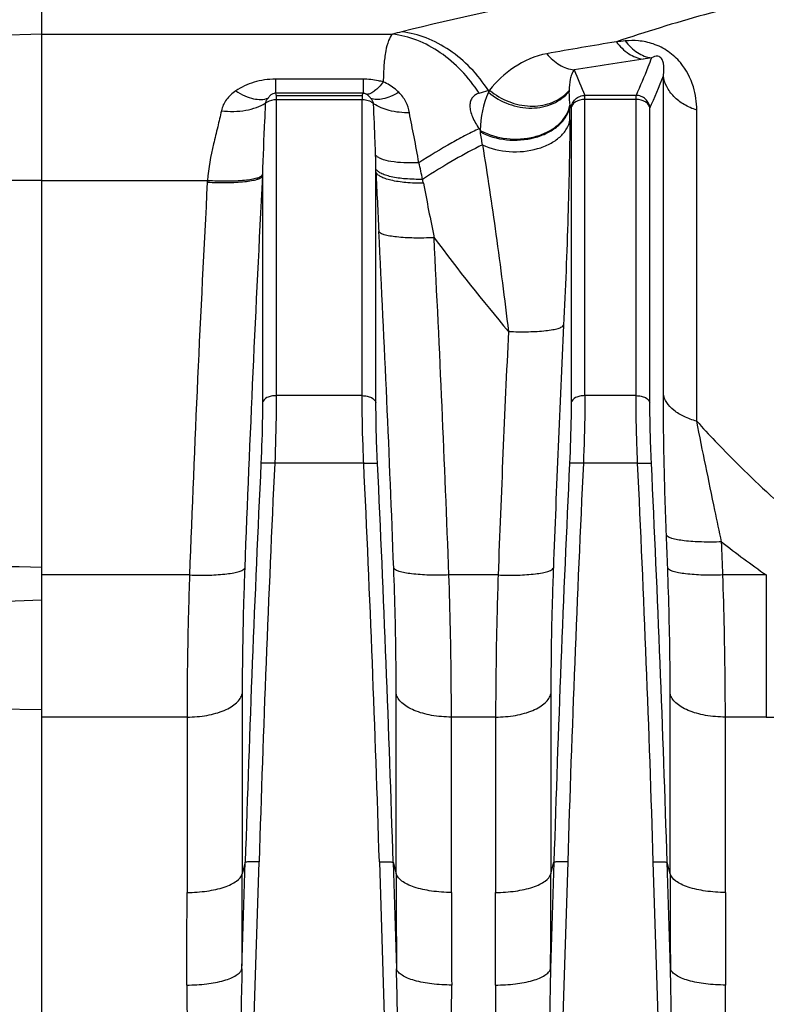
# Model space of a CAD drawing. Extents: x -1709 to 1181, y 8 to 1580.
# Tile 59 of 70: x 552 to 606, y 855 to 926. Entities that reach past the tile are written whole.
import ezdxf

# ---------------------------------------------------------------- set-up
doc = ezdxf.new("R2010")
doc.units = 0
doc.header["$LTSCALE"] = 65.395
doc.layers.get('0').update_dxf_attribs({"linetype": 'CONTINUOUS'})

msp = doc.modelspace()

# ---------------------------------------------------------------- linework, layer by layer
at = {"color": 2, "linetype": 'CONTINUOUS'}
for p, q in [((553.937, 885.736), (553.937, 928.792)), ((570.843, 920.308), (570.843, 920.011)), ((577.032, 920.308), (577.032, 920.011))]:
    msp.add_line(p, q, dxfattribs=at)
at = {"color": 9, "linetype": 'CONTINUOUS'}
for p, q in [((553.937, 924.725), (540.868, 924.275)), ((553.937, 924.725), (579.22, 924.725)), ((570.777, 921.478), (570.777, 920.457)), ((577.097, 921.478), (570.777, 921.478)), ((577.097, 921.478), (577.097, 920.457)), ((598.747, 898.789), (598.747, 921.719)), ((586.133, 920.658), (586.099, 920.648)), ((586.211, 920.691), (586.133, 920.658)), ((586.133, 920.658), (586.133, 920.532)), ((577.097, 920.457), (570.777, 920.457)), ((570.843, 920.308), (577.032, 920.308)), ((570.843, 920.011), (570.843, 898.664)), ((570.843, 920.011), (577.032, 920.011)), ((577.032, 898.664), (577.032, 920.011)), ((593.093, 898.664), (593.093, 920.308)), ((596.782, 920.308), (593.093, 920.308)), ((596.782, 920.011), (593.093, 920.011)), ((596.782, 898.664), (596.782, 920.308)), ((592.098, 919.387), (592.077, 919.433)), ((592.098, 919.387), (592.098, 898.162)), ((597.777, 898.162), (597.777, 919.387)), ((601.153, 896.827), (601.153, 919.244)), ((585.467, 917.899), (585.458, 917.895)), ((585.467, 917.899), (585.458, 917.895)), ((585.467, 917.899), (585.538, 917.796)), ((553.937, 914.18), (540.868, 914.1)), ((553.937, 914.18), (565.875, 914.18)), ((569.848, 914.484), (569.848, 898.162)), ((578.027, 898.162), (578.027, 914.781)), ((577.032, 898.664), (570.843, 898.664)), ((596.782, 898.664), (593.093, 898.664)), ((577.144, 893.794), (570.73, 893.794)), ((596.894, 893.794), (592.98, 893.794)), ((564.585, 885.736), (553.937, 885.736)), ((586.835, 885.736), (583.29, 885.736)), ((606.17, 885.736), (603.04, 885.736)), ((606.17, 885.736), (606.17, 875.496)), ((568.387, 877.176), (568.387, 864.205)), ((579.488, 864.205), (579.488, 877.176)), ((590.637, 877.176), (590.637, 864.205)), ((599.238, 864.205), (599.238, 877.176)), ((553.937, 876.01), (542.868, 876.191)), ((564.406, 875.496), (553.937, 875.496)), ((564.406, 875.496), (564.406, 862.855)), ((583.468, 862.855), (583.468, 875.496)), ((586.656, 875.496), (583.468, 875.496)), ((586.656, 875.496), (586.656, 862.855)), ((603.218, 862.855), (603.218, 875.496)), ((606.17, 875.496), (603.218, 875.496)), ((568.368, 857.337), (568.605, 865.027)), ((568.605, 865.027), (568.387, 864.205)), ((568.534, 830.504), (569.6, 865.059)), ((578.274, 865.059), (579.341, 830.504)), ((579.27, 865.027), (579.507, 857.337)), ((579.27, 865.027), (579.488, 864.205)), ((590.855, 865.027), (590.618, 857.337)), ((590.637, 864.205), (590.855, 865.027)), ((591.85, 865.059), (590.784, 830.504)), ((599.091, 830.504), (598.024, 865.059)), ((599.257, 857.337), (599.02, 865.027)), ((599.238, 864.205), (599.02, 865.027))]:
    msp.add_line(p, q, dxfattribs=at)
at = {"color": 6, "linetype": 'CONTINUOUS'}
for p, q in [((553.937, 736.584), (553.937, 885.736)), ((553.937, 883.915), (540.937, 883.461))]:
    msp.add_line(p, q, dxfattribs=at)
at = {"color": 9, "linetype": 'CONTINUOUS'}
for centre, radius, start, end in [((639.914, 648.527), 279.219, 99.18209, 100.22581), ((626.963, 606.992), 318.747, 95.57382, 95.69047), ((641.765, 621.574), 304.608, 98.39565, 99.34214), ((627.159, 720.542), 204.568, 98.22432, 98.39587), ((647.132, 944.234), 59.099, 201.95112, 203.88078), ((546.908, 941.916), 55.635, 336.11168, 338.71338), ((498.27, 1220.639), 312.584, 286.19794, 286.31865), ((592.699, 917.672), 7.162, 156.46362, 179.00929), ((447.22, 919.733), 144.796, 359.53384, 359.9364), ((650.273, 945.059), 63.588, 203.62846, 203.76523), ((471.427, 899.295), 115.6, 8.67854, 9.15026), ((510.284, 913.969), 67.748, 0.88127, 1.71561), ((509.643, 913.956), 68.389, 0.69155, 0.88428), ((554.672, 908.864), 27.256, 11.40019, 13.98493), ((583.321, 913.132), 17.478, 176.56191, 176.98326), ((2393.899, 817.573), 1826.624, 176.958769, 177.84616), ((614.353, 913.831), 44.51, 179.04102, 179.15967), ((1408.295, 952.677), 831.132, 182.613374, 182.909545), ((554.298, 908.716), 27.652, 10.95687, 11.54814), ((2393.925, 817.092), 1830.627, 176.96389, 177.851048), ((1409.324, 1074.246), 843.25, 190.956717, 191.228202), ((-1213.048, 818.971), 1793.618, 2.148792, 2.924753), ((-1213.242, 818.48), 1797.79, 2.143939, 2.919625), ((701.1, 998.912), 148.425, 216.77648, 220.10775), ((2329.821, 821.181), 1740.221, 177.28065, 177.858044), ((2330.297, 820.673), 1744.676, 177.285749, 177.862843), ((2336.067, 809.954), 1768.319, 177.283017, 178.215291), ((2335.698, 809.995), 1766.956, 177.281686, 178.214171), ((-1187.822, 809.995), 1766.955, 1.785828, 2.718315), ((-1188.192, 809.954), 1768.319, 1.784709, 2.716983), ((2358.317, 809.954), 1768.319, 177.283017, 178.215291), ((2357.948, 809.995), 1766.956, 177.281686, 178.214171), ((-1168.072, 809.995), 1766.955, 1.785828, 2.718315), ((-1168.442, 809.954), 1768.319, 1.784709, 2.716983), ((645.47, 942.139), 68.744, 231.79065, 235.13253), ((606.178, 932.198), 56.702, 269.9919, 271.49397), ((-687.833, 864.222), 1256.22, 359.685963, 359.999218), ((1847.921, 864.256), 1268.433, 180.00229, 180.312529), ((-665.583, 864.222), 1256.22, 359.685963, 359.999218), ((1867.671, 864.256), 1268.433, 180.00229, 180.312529), ((-622.038, 862.872), 1186.444, 359.67686, 359.999195), ((1781.448, 862.905), 1197.98, 180.002357, 180.321588), ((-599.788, 862.872), 1186.444, 359.67686, 359.999195), ((1801.198, 862.905), 1197.98, 180.002357, 180.321588)]:
    msp.add_arc(centre, radius, start, end, dxfattribs=at)
at = {"color": 2, "linetype": 'CONTINUOUS'}
for centre, radius, start, end in [((591.904, 917.801), 6.385, 154.40556, 154.67069), ((591.878, 917.813), 6.356, 153.08135, 154.4071), ((589.219, 924.193), 4.616, 229.33537, 229.81494), ((589.795, 922.48), 2.821, 314.59282, 318.80544), ((589.831, 922.448), 2.772, 318.81514, 319.79407), ((597.454, 920.472), 5.509, 178.06232, 178.71993), ((629.093, 946.079), 63.696, 203.71984, 203.86539), ((518.782, 946.079), 63.696, 336.13461, 336.28016), ((589.95, 919.961), 2.089, 344.49523, 344.88752), ((589.981, 919.953), 2.057, 344.87764, 349.43881), ((590.062, 919.855), 1.975, 346.00087, 351.78798), ((590.016, 919.946), 2.021, 349.45002, 350.54671), ((598.054, 920.564), 6.119, 188.93501, 189.32674), ((594.712, 919.153), 9.273, 188.41559, 189.154), ((587.606, 921.405), 4.159, 240.18542, 241.16167)]:
    msp.add_arc(centre, radius, start, end, dxfattribs=at)
at = {"color": 9, "linetype": 'CONTINUOUS'}
for points, knots in [([(626.739, 929.807), (623.522, 929.807), (617.505, 929.434), (609.155, 928.033), (601.912, 926.25), (597.457, 924.876), (595.358, 924.169)], [0, 0, 0, 0, 0.301472, 0.563315, 0.792509, 1, 1, 1, 1]), ([(606.17, 929.74), (601.388, 929.154), (592.578, 927.758), (583.861, 925.877), (579.886, 924.89)], [0, 0, 0, 0, 0.540524, 1, 1, 1, 1]), ([(586.133, 920.658), (585.757, 921.236), (584.914, 922.306), (583.392, 923.602), (581.701, 924.504), (580.487, 924.817), (579.886, 924.89)], [0, 0, 0, 0, 0.26627, 0.522008, 0.766206, 1, 1, 1, 1]), ([(579.22, 924.725), (579.095, 924.592), (578.891, 924.19), (578.703, 923.438), (578.584, 922.437), (578.558, 921.688), (578.555, 921.276)], [0, 0, 0, 0, 0.153373, 0.369644, 0.652717, 1, 1, 1, 1]), ([(585.467, 920.463), (585.092, 921.045), (584.25, 922.122), (582.73, 923.427), (581.038, 924.336), (579.822, 924.651), (579.22, 924.725)], [0, 0, 0, 0, 0.266517, 0.522348, 0.766458, 1, 1, 1, 1]), ([(595.358, 924.169), (595.606, 923.837), (596.171, 923.271), (596.924, 922.965), (597.289, 922.917)], [0, 0, 0, 0, 0.529169, 1, 1, 1, 1]), ([(601.153, 919.244), (601.153, 919.81), (600.985, 921.042), (600.215, 922.52), (599.128, 923.518), (598.074, 924.048), (597.002, 924.269), (596.318, 924.263), (596.004, 924.232)], [0, 0, 0, 0, 0.209207, 0.453152, 0.598741, 0.748856, 0.883238, 1, 1, 1, 1]), ([(596.004, 924.232), (596.248, 923.908), (596.801, 923.354), (597.538, 923.054), (597.895, 923.006)], [0, 0, 0, 0, 0.529681, 1, 1, 1, 1]), ([(590.345, 923.311), (589.5, 923.159), (587.94, 922.459), (586.703, 921.319), (586.211, 920.691)], [0, 0, 0, 0, 0.518273, 1, 1, 1, 1]), ([(590.345, 923.311), (590.604, 922.996), (591.193, 922.462), (591.949, 922.185), (592.318, 922.142)], [0, 0, 0, 0, 0.523846, 1, 1, 1, 1]), ([(597.895, 923.006), (597.81, 922.781), (597.457, 921.874), (597.078, 920.977), (596.782, 920.308)], [0, 0, 0, 0, 0.248006, 1, 1, 1, 1]), ([(598.747, 921.719), (598.77, 921.856), (598.792, 922.067), (598.791, 922.354), (598.771, 922.543), (598.736, 922.703), (598.689, 922.839), (598.616, 922.971), (598.504, 923.08), (598.257, 923.181), (598.032, 923.089), (597.895, 923.006)], [0, 0, 0, 0, 0.201475, 0.306294, 0.417038, 0.476853, 0.542993, 0.626002, 0.69324, 0.767201, 1, 1, 1, 1]), ([(592.318, 922.142), (592.236, 922.055), (592.123, 921.83), (591.992, 921.331), (591.957, 920.931), (591.948, 920.658)], [0, 0, 0, 0, 0.230783, 0.470717, 1, 1, 1, 1]), ([(570.777, 921.478), (570.259, 921.478), (569.247, 921.334), (568.321, 920.899), (567.918, 920.627)], [0, 0, 0, 0, 0.516042, 1, 1, 1, 1]), ([(578.555, 921.276), (578.439, 921.309), (577.962, 921.428), (577.468, 921.478), (577.097, 921.478)], [0, 0, 0, 0, 0.246016, 1, 1, 1, 1]), ([(578.555, 921.276), (578.456, 921.148), (578.262, 920.919), (577.958, 920.638), (577.669, 920.451), (577.469, 920.387), (577.378, 920.379)], [0, 0, 0, 0, 0.320448, 0.593735, 0.818552, 1, 1, 1, 1]), ([(579.674, 920.532), (579.595, 920.61), (579.263, 920.912), (578.87, 921.15), (578.555, 921.276)], [0, 0, 0, 0, 0.246003, 1, 1, 1, 1]), ([(601.153, 919.244), (600.835, 919.347), (600.238, 919.611), (599.488, 920.187), (598.96, 920.901), (598.783, 921.449), (598.747, 921.719)], [0, 0, 0, 0, 0.276199, 0.534601, 0.774309, 1, 1, 1, 1]), ([(567.918, 920.627), (567.664, 920.456), (567.208, 920.048), (566.945, 919.484), (566.886, 919.197)], [0, 0, 0, 0, 0.510193, 1, 1, 1, 1]), ([(567.918, 920.627), (568.129, 920.495), (568.547, 920.27), (569.318, 920.002), (569.934, 919.982), (570.258, 920.116)], [0, 0, 0, 0, 0.303869, 0.573164, 1, 1, 1, 1]), ([(579.674, 920.532), (579.483, 920.42), (579.113, 920.232), (578.447, 920.006), (577.922, 919.979), (577.649, 920.091)], [0, 0, 0, 0, 0.311622, 0.583222, 1, 1, 1, 1]), ([(580.443, 919.05), (580.397, 919.324), (580.216, 919.868), (579.876, 920.33), (579.674, 920.532)], [0, 0, 0, 0, 0.493577, 1, 1, 1, 1]), ([(591.946, 920.595), (591.944, 920.519), (591.944, 920.191), (591.97, 919.863), (592.009, 919.614)], [0, 0, 0, 0, 0.231509, 1, 1, 1, 1]), ([(585.467, 920.463), (585.374, 920.436), (585.194, 920.362), (584.97, 920.168), (584.827, 919.891), (584.785, 919.546), (584.841, 919.156), (585.037, 918.581), (585.281, 918.168), (585.467, 917.899)], [0, 0, 0, 0, 0.096484, 0.189822, 0.287728, 0.39916, 0.528907, 0.675586, 1, 1, 1, 1]), ([(592.098, 919.387), (592.107, 919.509), (592.174, 919.753), (592.4, 920.057), (592.72, 920.259), (592.969, 920.307), (593.093, 920.308)], [0, 0, 0, 0, 0.248908, 0.498863, 0.749473, 1, 1, 1, 1]), ([(593.093, 920.011), (592.972, 920.011), (592.737, 919.982), (592.424, 919.853), (592.191, 919.654), (592.11, 919.474), (592.098, 919.387)], [0, 0, 0, 0, 0.286709, 0.554469, 0.791363, 1, 1, 1, 1]), ([(597.777, 919.387), (597.767, 919.509), (597.701, 919.753), (597.475, 920.057), (597.155, 920.259), (596.906, 920.307), (596.782, 920.308)], [0, 0, 0, 0, 0.248908, 0.498863, 0.749473, 1, 1, 1, 1]), ([(597.777, 919.387), (597.765, 919.474), (597.684, 919.654), (597.451, 919.853), (597.138, 919.982), (596.903, 920.011), (596.782, 920.011)], [0, 0, 0, 0, 0.208637, 0.445531, 0.713291, 1, 1, 1, 1]), ([(566.886, 919.197), (566.805, 918.806), (566.613, 918.009), (566.199, 916.355), (565.944, 915.064), (565.875, 914.18)], [0, 0, 0, 0, 0.233572, 0.480083, 1, 1, 1, 1]), ([(566.886, 919.197), (567.472, 919.133), (568.34, 919.141), (569.399, 919.404), (569.854, 919.616), (570.051, 919.742)], [0, 0, 0, 0, 0.542421, 0.785061, 1, 1, 1, 1]), ([(570.051, 919.742), (570.036, 919.327), (569.963, 917.606), (569.871, 915.884), (569.849, 914.576)], [0, 0, 0, 0, 0.240631, 1, 1, 1, 1]), ([(578.002, 915.997), (577.992, 916.315), (577.948, 917.552), (577.89, 918.789), (577.857, 919.709)], [0, 0, 0, 0, 0.256587, 1, 1, 1, 1]), ([(580.443, 919.05), (579.952, 919.047), (579.049, 919.133), (578.189, 919.471), (577.857, 919.709)], [0, 0, 0, 0, 0.546526, 1, 1, 1, 1]), ([(581.12, 915.451), (581.02, 916.073), (580.785, 917.271), (580.541, 918.467), (580.443, 919.05)], [0, 0, 0, 0, 0.516126, 1, 1, 1, 1]), ([(585.704, 916.738), (586.306, 916.456), (587.654, 916.148), (589.346, 916.307), (590.556, 916.776), (591.282, 917.258), (591.798, 917.855), (591.976, 918.325), (592.011, 918.555)], [0, 0, 0, 0, 0.272092, 0.551921, 0.681948, 0.799889, 0.904918, 1, 1, 1, 1]), ([(592.011, 918.555), (591.993, 916.232), (591.876, 911.294), (591.683, 906.357), (591.559, 903.744)], [0, 0, 0, 0, 0.47025, 1, 1, 1, 1]), ([(585.458, 917.895), (585.15, 917.758), (584.491, 917.438), (583.03, 916.646), (581.901, 915.953), (581.12, 915.451)], [0, 0, 0, 0, 0.202868, 0.441022, 1, 1, 1, 1]), ([(585.704, 916.738), (585.028, 916.417), (583.567, 915.622), (582.155, 914.748), (581.39, 914.251)], [0, 0, 0, 0, 0.450774, 1, 1, 1, 1]), ([(585.704, 916.738), (586.058, 914.595), (586.722, 910.118), (587.303, 905.63), (587.579, 903.292)], [0, 0, 0, 0, 0.479799, 1, 1, 1, 1]), ([(581.12, 915.451), (580.76, 915.434), (580.088, 915.428), (579.178, 915.513), (578.546, 915.662), (578.18, 915.839), (578.049, 915.942), (578.002, 915.997)], [0, 0, 0, 0, 0.334591, 0.623497, 0.847542, 0.932383, 1, 1, 1, 1]), ([(581.39, 914.251), (580.979, 914.246), (580.216, 914.268), (579.316, 914.387), (578.726, 914.544), (578.398, 914.674), (578.16, 914.82), (578.052, 914.947), (578.024, 915.011)], [0, 0, 0, 0, 0.348005, 0.644359, 0.764827, 0.863894, 0.941294, 1, 1, 1, 1]), ([(565.867, 914.051), (566.35, 914.027), (567.252, 914.008), (568.322, 914.059), (569.033, 914.154), (569.42, 914.24), (569.687, 914.335), (569.821, 914.431), (569.848, 914.484)], [0, 0, 0, 0, 0.356753, 0.665286, 0.788702, 0.886378, 0.956296, 1, 1, 1, 1]), ([(565.875, 914.18), (566.353, 914.152), (567.249, 914.127), (568.312, 914.169), (569.022, 914.257), (569.411, 914.338), (569.682, 914.431), (569.819, 914.524), (569.849, 914.576)], [0, 0, 0, 0, 0.355125, 0.662812, 0.786329, 0.884518, 0.955325, 1, 1, 1, 1]), ([(581.446, 913.971), (581.022, 913.969), (580.238, 913.999), (579.315, 914.129), (578.714, 914.296), (578.385, 914.432), (578.15, 914.584), (578.049, 914.716), (578.027, 914.781)], [0, 0, 0, 0, 0.351268, 0.649483, 0.769782, 0.867787, 0.943329, 1, 1, 1, 1]), ([(582.214, 910.051), (581.732, 910.027), (580.83, 910.01), (579.761, 910.063), (579.05, 910.159), (578.663, 910.245), (578.395, 910.341), (578.261, 910.437), (578.234, 910.49)], [0, 0, 0, 0, 0.356489, 0.664909, 0.788349, 0.886108, 0.956158, 1, 1, 1, 1]), ([(587.579, 903.292), (588.061, 903.27), (588.962, 903.257), (590.03, 903.313), (590.741, 903.411), (591.129, 903.498), (591.397, 903.595), (591.532, 903.691), (591.559, 903.744)], [0, 0, 0, 0, 0.356043, 0.664273, 0.787754, 0.885651, 0.955925, 1, 1, 1, 1]), ([(570.843, 898.664), (570.722, 898.664), (570.489, 898.639), (570.122, 898.526), (569.876, 898.321), (569.848, 898.162)], [0, 0, 0, 0, 0.308154, 0.588801, 1, 1, 1, 1]), ([(570.843, 898.664), (570.843, 898.289), (570.831, 896.665), (570.783, 895.041), (570.73, 893.794)], [0, 0, 0, 0, 0.231073, 1, 1, 1, 1]), ([(577.144, 893.794), (577.126, 894.223), (577.065, 895.846), (577.032, 897.47), (577.032, 898.664)], [0, 0, 0, 0, 0.264673, 1, 1, 1, 1]), ([(577.032, 898.664), (577.153, 898.664), (577.385, 898.639), (577.752, 898.526), (577.999, 898.321), (578.027, 898.162)], [0, 0, 0, 0, 0.308154, 0.588801, 1, 1, 1, 1]), ([(593.093, 898.664), (592.972, 898.664), (592.739, 898.639), (592.372, 898.526), (592.126, 898.321), (592.098, 898.162)], [0, 0, 0, 0, 0.308154, 0.588801, 1, 1, 1, 1]), ([(593.093, 898.664), (593.093, 898.289), (593.081, 896.665), (593.033, 895.041), (592.98, 893.794)], [0, 0, 0, 0, 0.231073, 1, 1, 1, 1]), ([(596.894, 893.794), (596.876, 894.223), (596.815, 895.846), (596.782, 897.47), (596.782, 898.664)], [0, 0, 0, 0, 0.264673, 1, 1, 1, 1]), ([(596.782, 898.664), (596.903, 898.664), (597.135, 898.639), (597.502, 898.526), (597.749, 898.321), (597.777, 898.162)], [0, 0, 0, 0, 0.308154, 0.588801, 1, 1, 1, 1]), ([(601.153, 896.827), (600.84, 896.907), (600.257, 897.109), (599.509, 897.559), (598.973, 898.118), (598.784, 898.57), (598.747, 898.789)], [0, 0, 0, 0, 0.297517, 0.563889, 0.795756, 1, 1, 1, 1]), ([(598.969, 888.604), (598.9, 890.384), (598.795, 893.779), (598.747, 897.175), (598.747, 898.789)], [0, 0, 0, 0, 0.524637, 1, 1, 1, 1]), ([(569.848, 898.162), (569.848, 897.824), (569.836, 896.362), (569.788, 894.9), (569.735, 893.777)], [0, 0, 0, 0, 0.231077, 1, 1, 1, 1]), ([(578.14, 893.777), (578.121, 894.163), (578.06, 895.624), (578.027, 897.087), (578.027, 898.162)], [0, 0, 0, 0, 0.264676, 1, 1, 1, 1]), ([(592.098, 898.162), (592.098, 897.824), (592.086, 896.362), (592.038, 894.9), (591.985, 893.777)], [0, 0, 0, 0, 0.231077, 1, 1, 1, 1]), ([(597.89, 893.777), (597.871, 894.163), (597.81, 895.624), (597.777, 897.087), (597.777, 898.162)], [0, 0, 0, 0, 0.264676, 1, 1, 1, 1]), ([(601.153, 896.827), (601.595, 896.342), (603.385, 894.418), (605.258, 892.57), (606.72, 891.247)], [0, 0, 0, 0, 0.249714, 1, 1, 1, 1]), ([(602.949, 888.122), (602.788, 888.883), (602.177, 891.782), (601.576, 894.683), (601.153, 896.827)], [0, 0, 0, 0, 0.262341, 1, 1, 1, 1]), ([(570.73, 893.794), (570.61, 893.799), (570.434, 893.806), (570.209, 893.808), (570.063, 893.808), (569.941, 893.804), (569.844, 893.799), (569.78, 893.79), (569.745, 893.784), (569.735, 893.777)], [0, 0, 0, 0, 0.362923, 0.528679, 0.676329, 0.800851, 0.898091, 0.964956, 1, 1, 1, 1]), ([(577.144, 893.794), (577.265, 893.799), (577.441, 893.806), (577.666, 893.808), (577.812, 893.808), (577.934, 893.804), (578.031, 893.799), (578.095, 893.79), (578.13, 893.784), (578.14, 893.777)], [0, 0, 0, 0, 0.362923, 0.528679, 0.676329, 0.800851, 0.898091, 0.964956, 1, 1, 1, 1]), ([(592.98, 893.794), (592.86, 893.799), (592.684, 893.806), (592.459, 893.808), (592.313, 893.808), (592.191, 893.804), (592.094, 893.799), (592.03, 893.79), (591.995, 893.784), (591.985, 893.777)], [0, 0, 0, 0, 0.362923, 0.528679, 0.676329, 0.800851, 0.898091, 0.964956, 1, 1, 1, 1]), ([(596.894, 893.794), (597.015, 893.799), (597.191, 893.806), (597.416, 893.808), (597.562, 893.808), (597.684, 893.804), (597.781, 893.799), (597.845, 893.79), (597.88, 893.784), (597.89, 893.777)], [0, 0, 0, 0, 0.362923, 0.528679, 0.676329, 0.800851, 0.898091, 0.964956, 1, 1, 1, 1]), ([(602.949, 888.122), (602.468, 888.104), (601.569, 888.098), (600.502, 888.163), (599.791, 888.266), (599.403, 888.356), (599.133, 888.455), (598.997, 888.551), (598.969, 888.604)], [0, 0, 0, 0, 0.355055, 0.662872, 0.786444, 0.884646, 0.95541, 1, 1, 1, 1]), ([(564.585, 885.736), (565.066, 885.718), (565.965, 885.713), (567.032, 885.779), (567.742, 885.884), (568.131, 885.974), (568.401, 886.073), (568.537, 886.169), (568.565, 886.223)], [0, 0, 0, 0, 0.354904, 0.662658, 0.786244, 0.884493, 0.955331, 1, 1, 1, 1]), ([(568.565, 886.223), (568.536, 885.441), (568.436, 882.427), (568.387, 879.41), (568.387, 877.176)], [0, 0, 0, 0, 0.259236, 1, 1, 1, 1]), ([(579.488, 877.176), (579.488, 877.898), (579.472, 880.914), (579.395, 883.93), (579.309, 886.223)], [0, 0, 0, 0, 0.239247, 1, 1, 1, 1]), ([(583.29, 885.736), (582.809, 885.718), (581.909, 885.713), (580.843, 885.779), (580.133, 885.884), (579.744, 885.974), (579.474, 886.073), (579.338, 886.169), (579.309, 886.223)], [0, 0, 0, 0, 0.354904, 0.662658, 0.786244, 0.884493, 0.955331, 1, 1, 1, 1]), ([(586.835, 885.736), (587.316, 885.718), (588.215, 885.713), (589.282, 885.779), (589.992, 885.884), (590.381, 885.974), (590.651, 886.073), (590.787, 886.169), (590.815, 886.223)], [0, 0, 0, 0, 0.354904, 0.662658, 0.786244, 0.884493, 0.955331, 1, 1, 1, 1]), ([(590.815, 886.223), (590.786, 885.441), (590.686, 882.427), (590.637, 879.41), (590.637, 877.176)], [0, 0, 0, 0, 0.259236, 1, 1, 1, 1]), ([(603.04, 885.736), (602.559, 885.718), (601.659, 885.713), (600.593, 885.779), (599.883, 885.884), (599.494, 885.974), (599.224, 886.073), (599.088, 886.169), (599.059, 886.223)], [0, 0, 0, 0, 0.354904, 0.662658, 0.786244, 0.884493, 0.955331, 1, 1, 1, 1]), ([(599.238, 877.176), (599.238, 877.898), (599.222, 880.914), (599.145, 883.93), (599.059, 886.223)], [0, 0, 0, 0, 0.239247, 1, 1, 1, 1]), ([(564.585, 885.736), (564.556, 884.851), (564.456, 881.439), (564.406, 878.025), (564.406, 875.496)], [0, 0, 0, 0, 0.259225, 1, 1, 1, 1]), ([(583.468, 875.496), (583.468, 876.313), (583.452, 879.727), (583.375, 883.14), (583.29, 885.736)], [0, 0, 0, 0, 0.239267, 1, 1, 1, 1]), ([(586.835, 885.736), (586.806, 884.851), (586.706, 881.439), (586.656, 878.025), (586.656, 875.496)], [0, 0, 0, 0, 0.259225, 1, 1, 1, 1]), ([(603.218, 875.496), (603.218, 876.313), (603.202, 879.727), (603.125, 883.14), (603.04, 885.736)], [0, 0, 0, 0, 0.239267, 1, 1, 1, 1]), ([(564.406, 875.496), (564.888, 875.496), (565.803, 875.571), (566.874, 875.858), (567.575, 876.206), (567.972, 876.493), (568.254, 876.813), (568.361, 877.057), (568.387, 877.176)], [0, 0, 0, 0, 0.3163, 0.600273, 0.722377, 0.828841, 0.920231, 1, 1, 1, 1]), ([(583.468, 875.496), (582.987, 875.496), (582.072, 875.571), (581.001, 875.858), (580.3, 876.206), (579.903, 876.493), (579.62, 876.813), (579.513, 877.057), (579.488, 877.176)], [0, 0, 0, 0, 0.3163, 0.600273, 0.722377, 0.828841, 0.920231, 1, 1, 1, 1]), ([(586.656, 875.496), (587.138, 875.496), (588.053, 875.571), (589.124, 875.858), (589.825, 876.206), (590.222, 876.493), (590.504, 876.813), (590.611, 877.057), (590.637, 877.176)], [0, 0, 0, 0, 0.3163, 0.600273, 0.722377, 0.828841, 0.920231, 1, 1, 1, 1]), ([(603.218, 875.496), (602.737, 875.496), (601.822, 875.571), (600.751, 875.858), (600.05, 876.206), (599.653, 876.493), (599.37, 876.813), (599.263, 877.057), (599.238, 877.176)], [0, 0, 0, 0, 0.3163, 0.600273, 0.722377, 0.828841, 0.920231, 1, 1, 1, 1]), ([(569.6, 865.059), (569.48, 865.063), (569.256, 865.067), (568.99, 865.065), (568.812, 865.057), (568.716, 865.05), (568.65, 865.04), (568.615, 865.033), (568.605, 865.027)], [0, 0, 0, 0, 0.361293, 0.673882, 0.798477, 0.896157, 0.963837, 1, 1, 1, 1]), ([(578.274, 865.059), (578.395, 865.063), (578.619, 865.067), (578.885, 865.065), (579.062, 865.057), (579.159, 865.05), (579.224, 865.04), (579.26, 865.033), (579.27, 865.027)], [0, 0, 0, 0, 0.361293, 0.673882, 0.798477, 0.896157, 0.963837, 1, 1, 1, 1]), ([(591.85, 865.059), (591.73, 865.063), (591.506, 865.067), (591.24, 865.065), (591.062, 865.057), (590.966, 865.05), (590.9, 865.04), (590.865, 865.033), (590.855, 865.027)], [0, 0, 0, 0, 0.361293, 0.673882, 0.798477, 0.896157, 0.963837, 1, 1, 1, 1]), ([(598.024, 865.059), (598.145, 865.063), (598.369, 865.067), (598.635, 865.065), (598.812, 865.057), (598.909, 865.05), (598.974, 865.04), (599.01, 865.033), (599.02, 865.027)], [0, 0, 0, 0, 0.361293, 0.673882, 0.798477, 0.896157, 0.963837, 1, 1, 1, 1]), ([(564.406, 862.855), (564.887, 862.855), (565.795, 862.916), (566.862, 863.142), (567.57, 863.424), (568.044, 863.695), (568.33, 863.99), (568.387, 864.205)], [0, 0, 0, 0, 0.329354, 0.62142, 0.744027, 0.847775, 1, 1, 1, 1]), ([(583.468, 862.855), (582.988, 862.855), (582.08, 862.916), (581.012, 863.142), (580.305, 863.424), (579.83, 863.695), (579.545, 863.99), (579.488, 864.205)], [0, 0, 0, 0, 0.329354, 0.62142, 0.744027, 0.847775, 1, 1, 1, 1]), ([(586.656, 862.855), (587.137, 862.855), (588.045, 862.916), (589.112, 863.142), (589.82, 863.424), (590.294, 863.695), (590.58, 863.99), (590.637, 864.205)], [0, 0, 0, 0, 0.329354, 0.62142, 0.744027, 0.847775, 1, 1, 1, 1]), ([(603.218, 862.855), (602.738, 862.855), (601.83, 862.916), (600.762, 863.142), (600.055, 863.424), (599.58, 863.695), (599.295, 863.99), (599.238, 864.205)], [0, 0, 0, 0, 0.329354, 0.62142, 0.744027, 0.847775, 1, 1, 1, 1]), ([(564.388, 856.181), (564.868, 856.178), (565.772, 856.226), (566.839, 856.418), (567.546, 856.658), (567.94, 856.854), (568.223, 857.07), (568.341, 857.25), (568.368, 857.337)], [0, 0, 0, 0, 0.335255, 0.630709, 0.753257, 0.855318, 0.936465, 1, 1, 1, 1]), ([(568.368, 857.337), (568.339, 856.22), (568.292, 853.986), (568.246, 850.633), (568.225, 847.838), (568.217, 845.601), (568.216, 843.922), (568.218, 842.243), (568.225, 840.564), (568.237, 838.884), (568.25, 837.484), (568.264, 836.364), (568.277, 835.523), (568.291, 834.683), (568.306, 833.983), (568.32, 833.423), (568.332, 833.002), (568.345, 832.582), (568.361, 832.162), (568.376, 831.812), (568.391, 831.532), (568.403, 831.322), (568.418, 831.113), (568.434, 830.938), (568.45, 830.799), (568.464, 830.696), (568.48, 830.606), (568.498, 830.546), (568.517, 830.502), (568.534, 830.504)], [0, 0, 0, 0, 0.124772, 0.249621, 0.374541, 0.437027, 0.499529, 0.562048, 0.624582, 0.687131, 0.749696, 0.780983, 0.812274, 0.843568, 0.874866, 0.890516, 0.906167, 0.921819, 0.937472, 0.953126, 0.960953, 0.96878, 0.976607, 0.984435, 0.988349, 0.992263, 0.996177, 0.998133, 1, 1, 1, 1]), ([(579.341, 830.504), (579.358, 830.502), (579.377, 830.546), (579.394, 830.606), (579.411, 830.696), (579.425, 830.799), (579.441, 830.938), (579.456, 831.113), (579.471, 831.322), (579.484, 831.532), (579.499, 831.812), (579.514, 832.162), (579.53, 832.582), (579.543, 833.002), (579.555, 833.423), (579.569, 833.983), (579.583, 834.683), (579.598, 835.523), (579.61, 836.364), (579.625, 837.484), (579.638, 838.884), (579.65, 840.564), (579.657, 842.243), (579.659, 843.922), (579.658, 845.601), (579.65, 847.838), (579.629, 850.633), (579.583, 853.986), (579.536, 856.22), (579.507, 857.337)], [0, 0, 0, 0, 0.001867, 0.003823, 0.007737, 0.011651, 0.015565, 0.023393, 0.03122, 0.039048, 0.046875, 0.062528, 0.078181, 0.093833, 0.109484, 0.125134, 0.156432, 0.187726, 0.219017, 0.250305, 0.312869, 0.375418, 0.437952, 0.500471, 0.562973, 0.625459, 0.750379, 0.875228, 1, 1, 1, 1]), ([(583.487, 856.181), (583.007, 856.178), (582.103, 856.226), (581.035, 856.418), (580.329, 856.658), (579.935, 856.854), (579.652, 857.07), (579.534, 857.25), (579.507, 857.337)], [0, 0, 0, 0, 0.335255, 0.630709, 0.753257, 0.855318, 0.936465, 1, 1, 1, 1]), ([(586.638, 856.181), (587.118, 856.178), (588.022, 856.226), (589.089, 856.418), (589.796, 856.658), (590.19, 856.854), (590.473, 857.07), (590.591, 857.25), (590.618, 857.337)], [0, 0, 0, 0, 0.335255, 0.630709, 0.753257, 0.855318, 0.936465, 1, 1, 1, 1]), ([(590.618, 857.337), (590.589, 856.22), (590.542, 853.986), (590.496, 850.633), (590.475, 847.838), (590.467, 845.601), (590.466, 843.922), (590.468, 842.243), (590.475, 840.564), (590.487, 838.884), (590.5, 837.484), (590.514, 836.364), (590.527, 835.523), (590.541, 834.683), (590.556, 833.983), (590.57, 833.423), (590.582, 833.002), (590.595, 832.582), (590.611, 832.162), (590.626, 831.812), (590.641, 831.532), (590.653, 831.322), (590.668, 831.113), (590.684, 830.938), (590.7, 830.799), (590.714, 830.696), (590.73, 830.606), (590.748, 830.546), (590.767, 830.502), (590.784, 830.504)], [0, 0, 0, 0, 0.124772, 0.249621, 0.374541, 0.437027, 0.499529, 0.562048, 0.624582, 0.687131, 0.749696, 0.780983, 0.812274, 0.843568, 0.874866, 0.890516, 0.906167, 0.921819, 0.937472, 0.953126, 0.960953, 0.96878, 0.976607, 0.984435, 0.988349, 0.992263, 0.996177, 0.998133, 1, 1, 1, 1]), ([(599.091, 830.504), (599.108, 830.502), (599.127, 830.546), (599.144, 830.606), (599.161, 830.696), (599.175, 830.799), (599.191, 830.938), (599.206, 831.113), (599.221, 831.322), (599.234, 831.532), (599.249, 831.812), (599.264, 832.162), (599.28, 832.582), (599.293, 833.002), (599.305, 833.423), (599.319, 833.983), (599.333, 834.683), (599.348, 835.523), (599.36, 836.364), (599.375, 837.484), (599.388, 838.884), (599.4, 840.564), (599.407, 842.243), (599.409, 843.922), (599.408, 845.601), (599.4, 847.838), (599.379, 850.633), (599.333, 853.986), (599.286, 856.22), (599.257, 857.337)], [0, 0, 0, 0, 0.001867, 0.003823, 0.007737, 0.011651, 0.015565, 0.023393, 0.03122, 0.039048, 0.046875, 0.062528, 0.078181, 0.093833, 0.109484, 0.125134, 0.156432, 0.187726, 0.219017, 0.250305, 0.312869, 0.375418, 0.437952, 0.500471, 0.562973, 0.625459, 0.750379, 0.875228, 1, 1, 1, 1]), ([(603.237, 856.181), (602.757, 856.178), (601.853, 856.226), (600.785, 856.418), (600.079, 856.658), (599.685, 856.854), (599.402, 857.07), (599.284, 857.25), (599.257, 857.337)], [0, 0, 0, 0, 0.335255, 0.630709, 0.753257, 0.855318, 0.936465, 1, 1, 1, 1]), ([(564.388, 856.181), (564.381, 855.098), (564.423, 852.922), (564.614, 849.652), (564.911, 846.366), (565.236, 843.622), (565.54, 841.422), (565.789, 839.768), (566.062, 838.113), (566.361, 836.458), (566.638, 835.082), (566.884, 833.984), (567.084, 833.163), (567.307, 832.347), (567.523, 831.675), (567.73, 831.149), (567.883, 830.829), (568.031, 830.587), (568.161, 830.419), (568.321, 830.277), (568.463, 830.23), (568.534, 830.23)], [0, 0, 0, 0, 0.122109, 0.245197, 0.369192, 0.494013, 0.556708, 0.619579, 0.682615, 0.745806, 0.809144, 0.840866, 0.872621, 0.904411, 0.936234, 0.952163, 0.968102, 0.976082, 0.984067, 0.992052, 1, 1, 1, 1]), ([(579.341, 830.23), (579.412, 830.23), (579.553, 830.277), (579.713, 830.419), (579.844, 830.587), (579.992, 830.829), (580.145, 831.149), (580.352, 831.675), (580.567, 832.347), (580.791, 833.163), (580.991, 833.984), (581.237, 835.082), (581.513, 836.458), (581.813, 838.113), (582.085, 839.768), (582.335, 841.422), (582.638, 843.622), (582.963, 846.366), (583.261, 849.652), (583.452, 852.922), (583.493, 855.098), (583.487, 856.181)], [0, 0, 0, 0, 0.007949, 0.015934, 0.02392, 0.031899, 0.047838, 0.063767, 0.09559, 0.12738, 0.159136, 0.190857, 0.254195, 0.317386, 0.380422, 0.443292, 0.505987, 0.630808, 0.754803, 0.877891, 1, 1, 1, 1]), ([(586.638, 856.181), (586.631, 855.098), (586.673, 852.922), (586.864, 849.652), (587.161, 846.366), (587.486, 843.622), (587.79, 841.422), (588.039, 839.768), (588.312, 838.113), (588.611, 836.458), (588.888, 835.082), (589.134, 833.984), (589.334, 833.163), (589.557, 832.347), (589.773, 831.675), (589.98, 831.149), (590.133, 830.829), (590.281, 830.587), (590.411, 830.419), (590.571, 830.277), (590.713, 830.23), (590.784, 830.23)], [0, 0, 0, 0, 0.122109, 0.245197, 0.369192, 0.494013, 0.556708, 0.619579, 0.682615, 0.745806, 0.809144, 0.840866, 0.872621, 0.904411, 0.936234, 0.952163, 0.968102, 0.976082, 0.984067, 0.992052, 1, 1, 1, 1]), ([(599.091, 830.23), (599.162, 830.23), (599.303, 830.277), (599.463, 830.419), (599.594, 830.587), (599.742, 830.829), (599.895, 831.149), (600.102, 831.675), (600.317, 832.347), (600.541, 833.163), (600.741, 833.984), (600.987, 835.082), (601.263, 836.458), (601.563, 838.113), (601.835, 839.768), (602.085, 841.422), (602.388, 843.622), (602.713, 846.366), (603.011, 849.652), (603.202, 852.922), (603.243, 855.098), (603.237, 856.181)], [0, 0, 0, 0, 0.007949, 0.015934, 0.02392, 0.031899, 0.047838, 0.063767, 0.09559, 0.12738, 0.159136, 0.190857, 0.254195, 0.317386, 0.380422, 0.443292, 0.505987, 0.630808, 0.754803, 0.877891, 1, 1, 1, 1])]:
    msp.add_open_spline(points, degree=3, knots=knots, dxfattribs=at)
for points in [[(579.886, 924.89), (579.664, 924.834), (579.442, 924.78), (579.22, 924.725)], [(599.059, 886.223), (599.03, 887.016), (598.999, 887.81), (598.969, 888.604)], [(603.04, 885.736), (603.01, 886.531), (602.98, 887.327), (602.949, 888.122)], [(540.937, 886.523), (545.271, 886.453), (549.604, 886.383), (553.937, 886.312)]]:
    msp.add_open_spline(points, degree=3, dxfattribs=at)
at = {"color": 2, "linetype": 'CONTINUOUS'}
for points, knots in [([(586.133, 920.532), (586.564, 920.167), (587.564, 919.594), (589.217, 919.293), (590.566, 919.553), (591.445, 920.066), (591.798, 920.408), (591.946, 920.595)], [0, 0, 0, 0, 0.264621, 0.526777, 0.772661, 0.888475, 1, 1, 1, 1]), ([(586.24, 920.666), (586.643, 920.325), (587.568, 919.78), (589.106, 919.45), (590.6, 919.645), (591.449, 920.15), (591.775, 920.471)], [0, 0, 0, 0, 0.263614, 0.524849, 0.771774, 1, 1, 1, 1]), ([(570.258, 920.116), (570.203, 920.067), (570.11, 919.953), (570.063, 919.812), (570.051, 919.742)], [0, 0, 0, 0, 0.503931, 1, 1, 1, 1]), ([(570.051, 919.742), (570.1, 919.785), (570.333, 919.948), (570.626, 920.011), (570.843, 920.011)], [0, 0, 0, 0, 0.23035, 1, 1, 1, 1]), ([(570.684, 920.451), (570.619, 920.441), (570.512, 920.398), (570.367, 920.279), (570.296, 920.18), (570.258, 920.116)], [0, 0, 0, 0, 0.356006, 0.596832, 1, 1, 1, 1]), ([(577.032, 920.011), (577.079, 920.011), (577.262, 920.002), (577.444, 919.958), (577.568, 919.903)], [0, 0, 0, 0, 0.257109, 1, 1, 1, 1]), ([(577.378, 920.379), (577.363, 920.389), (577.278, 920.437), (577.177, 920.459), (577.097, 920.457)], [0, 0, 0, 0, 0.182951, 1, 1, 1, 1]), ([(577.649, 920.091), (577.633, 920.118), (577.56, 920.228), (577.463, 920.324), (577.378, 920.379)], [0, 0, 0, 0, 0.233881, 1, 1, 1, 1]), ([(577.568, 919.903), (577.596, 919.89), (577.701, 919.839), (577.797, 919.77), (577.857, 919.709)], [0, 0, 0, 0, 0.263417, 1, 1, 1, 1]), ([(577.857, 919.709), (577.846, 919.781), (577.798, 919.923), (577.704, 920.04), (577.649, 920.091)], [0, 0, 0, 0, 0.491558, 1, 1, 1, 1]), ([(585.556, 917.678), (586.129, 917.364), (587.45, 916.993), (589.137, 917.111), (590.367, 917.561), (591.129, 918.044), (591.694, 918.651), (591.918, 919.135), (591.978, 919.377)], [0, 0, 0, 0, 0.263846, 0.538463, 0.668903, 0.789633, 0.899431, 1, 1, 1, 1]), ([(585.6, 917.761), (586.166, 917.45), (587.464, 917.074), (589.127, 917.179), (590.34, 917.614), (591.096, 918.086), (591.664, 918.685), (591.896, 919.162), (591.963, 919.402)], [0, 0, 0, 0, 0.263971, 0.537032, 0.666919, 0.787658, 0.898163, 1, 1, 1, 1])]:
    msp.add_open_spline(points, degree=3, knots=knots, dxfattribs=at)
msp.add_open_spline([(570.777, 920.457), (570.746, 920.458), (570.715, 920.456), (570.684, 920.451)], degree=3, dxfattribs=at)

doc.saveas('drawing.dxf')
